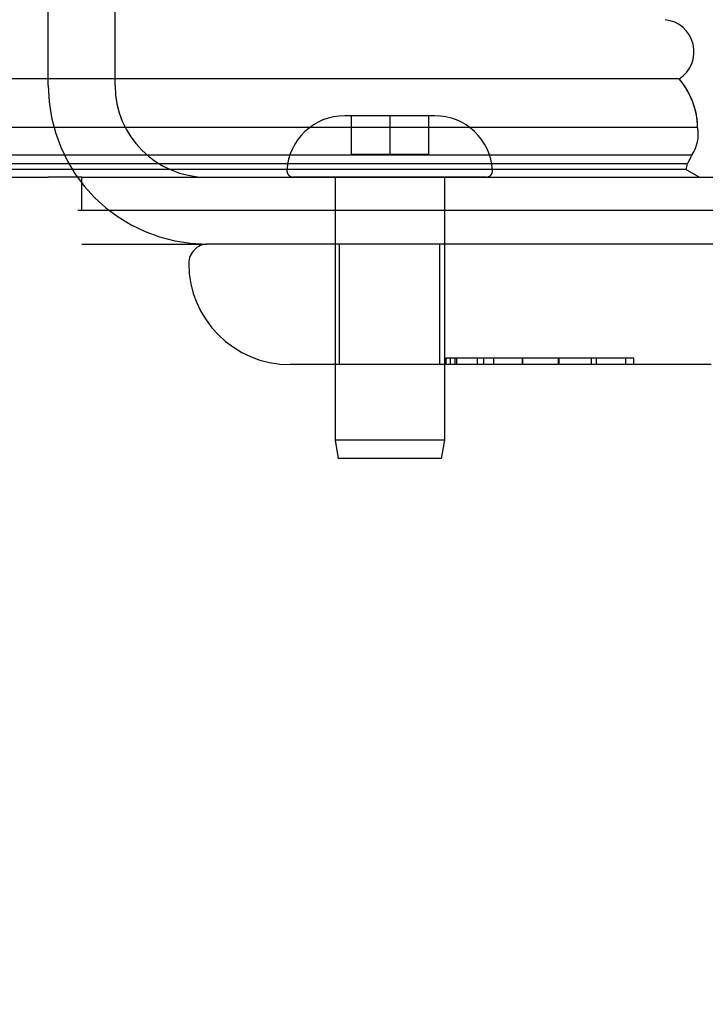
# Model space of a CAD drawing. Header units: inches. Extents: x 0 to 262, y 0 to 169.
# Tile 68 of 256: x 115.04 to 116.11, y 30.13 to 31.67. Entities that reach past the tile are written whole.
import ezdxf

# ---------------------------------------------------------------- set-up
doc = ezdxf.new("R2010")
doc.units = ezdxf.units.IN
doc.header["$LTSCALE"] = 14.384615
doc.header["$MEASUREMENT"] = 0
doc.linetypes.add('HIDDEN', pattern=[0.2, 0.1, -0.1])
doc.layers.get('0').update_dxf_attribs({"linetype": 'CONTINUOUS'})
doc.layers.add('DEFAULT_2', color=8, linetype='HIDDEN')
doc.layers.add('RIGHTHAND_DOOR_ASSEMBLY', color=7, linetype='CONTINUOUS')

msp = doc.modelspace()

# ---------------------------------------------------------------- linework, layer by layer
at = {"color": 7, "linetype": 'Continuous'}
for p, q in [((46.5887, 31.4202), (115.0887, 31.4202)), ((115.1407, 31.3682), (115.1407, 31.4202)), ((116.7237, 31.3682), (115.1349, 31.3682))]:
    msp.add_line(p, q, dxfattribs=at)
at = {"color": 3, "linetype": 'Continuous'}
msp.add_line((115.1407, 31.4202), (116.6127, 31.4202), dxfattribs=at)
at = {"layer": 'DEFAULT_2', "color": 8, "linetype": 'HIDDEN'}
for p, q in [((115.0887, 31.5627), (115.0887, 31.8253)), ((115.1927, 31.5627), (115.1927, 31.8253)), ((115.1407, 31.3162), (115.3352, 31.3162))]:
    msp.add_line(p, q, dxfattribs=at)
for radius in [0.2465, 0.1425]:
    msp.add_arc((115.3352, 31.5627), radius, 180, 270, dxfattribs=at)
at = {"layer": 'RIGHTHAND_DOOR_ASSEMBLY', "color": 7, "linetype": 'Continuous'}
for p, q in [((116.0699, 31.5731), (98.7787, 31.5731)), ((98.7787, 31.4979), (116.0983, 31.4979)), ((116.0894, 31.4545), (98.7787, 31.4545)), ((116.0826, 31.4409), (98.7787, 31.4409)), ((116.0802, 31.4321), (98.7787, 31.4321)), ((116.101, 31.4202), (116.0802, 31.4321)), ((115.1407, 31.4202), (115.0887, 31.4202))]:
    msp.add_line(p, q, dxfattribs=at)
at = {"layer": 'RIGHTHAND_DOOR_ASSEMBLY', "color": 8, "linetype": 'HIDDEN'}
for p, q in [((115.6197, 31.5157), (115.5497, 31.5157)), ((115.5597, 31.5157), (115.5597, 31.4557)), ((115.6897, 31.5157), (115.6197, 31.5157)), ((115.6197, 31.5157), (115.6197, 31.4557)), ((115.6797, 31.5157), (115.6797, 31.4557)), ((115.5597, 31.4557), (115.6797, 31.4557)), ((115.7695, 31.4202), (115.4698, 31.4202)), ((115.5347, 31.4202), (115.5347, 31.0111)), ((115.7047, 31.4202), (115.7047, 31.0111)), ((116.4634, 31.3162), (115.3372, 31.3162)), ((115.5417, 31.1287), (115.5417, 31.3162)), ((115.6977, 31.1287), (115.6977, 31.3162)), ((115.999, 31.1387), (115.7069, 31.1387)), ((115.7069, 31.1387), (115.7069, 31.1287)), ((115.7072, 31.1287), (115.7072, 31.1387)), ((115.7144, 31.1287), (115.7144, 31.1387)), ((115.7216, 31.1287), (115.7216, 31.1387)), ((115.7241, 31.1287), (115.7241, 31.1387)), ((115.756, 31.1287), (115.756, 31.1387)), ((115.7655, 31.1387), (115.7655, 31.1287)), ((115.7815, 31.1287), (115.7815, 31.1387)), ((115.826, 31.1287), (115.826, 31.1387)), ((115.826, 31.1387), (115.826, 31.1287)), ((115.8822, 31.1287), (115.8822, 31.1387)), ((115.8823, 31.1387), (115.8823, 31.1287)), ((115.8824, 31.1387), (115.8824, 31.1287)), ((115.9334, 31.1287), (115.9334, 31.1387)), ((115.9406, 31.1387), (115.9406, 31.1287)), ((115.987, 31.1287), (115.987, 31.1387)), ((115.999, 31.1287), (115.999, 31.1387)), ((116.1197, 31.1287), (115.4647, 31.1287)), ((115.7047, 31.0111), (115.5347, 31.0111)), ((115.5347, 31.0111), (115.5397, 30.9827)), ((115.7047, 31.0111), (115.6997, 30.9827)), ((115.6997, 30.9827), (115.5397, 30.9827))]:
    msp.add_line(p, q, dxfattribs=at)
at = {"layer": 'RIGHTHAND_DOOR_ASSEMBLY', "color": 7, "linetype": 'Continuous'}
for points in [[(116.0983, 31.4979), (116.098, 31.5057), (116.0971, 31.5135), (116.0957, 31.5213), (116.0936, 31.529), (116.0911, 31.5366), (116.0879, 31.5441), (116.0842, 31.5516), (116.08, 31.5589), (116.0752, 31.5661), (116.0699, 31.5731)], [(116.0826, 31.4409), (116.0844, 31.4442), (116.0862, 31.4477), (116.0878, 31.4511), (116.0894, 31.4545)]]:
    msp.add_lwpolyline(points, dxfattribs=at)
for centre, radius, start, end in [((116.0429, 31.6152), 0.05, 302.6718, 84.3335), ((116.0425, 31.4868), 0.0569, 325.4331, 11.2885), ((116.0528, 31.4442), 0.03, 336.2022, 353.588)]:
    msp.add_arc(centre, radius, start, end, dxfattribs=at)
at = {"layer": 'RIGHTHAND_DOOR_ASSEMBLY', "color": 8, "linetype": 'HIDDEN'}
for centre, radius, start, end in [((115.5497, 31.4257), 0.09, 90, 176.7754), ((115.6897, 31.4257), 0.09, 3.2246, 90), ((115.4698, 31.4302), 0.01, 176.7754, 270), ((115.7695, 31.4302), 0.01, 270, 3.2246), ((115.3372, 31.2862), 0.03, 90, 180), ((115.4647, 31.2862), 0.1575, 180, 270), ((115.7784, 30.3777), 1.4365, 180, 270), ((115.7784, 30.3777), 1.249, 180, 270)]:
    msp.add_arc(centre, radius, start, end, dxfattribs=at)
at = {"layer": 'RIGHTHAND_DOOR_ASSEMBLY', "color": 7, "linetype": 'Continuous'}
for start_param, end_param in [(-3.140119, -2.674506), (2.795492, 2.881148)]:
    msp.add_ellipse((115.8333, 31.4977), major_axis=(-0.265, 0), ratio=0.632157, start_param=start_param, end_param=end_param, dxfattribs=at)

doc.saveas('drawing.dxf')
